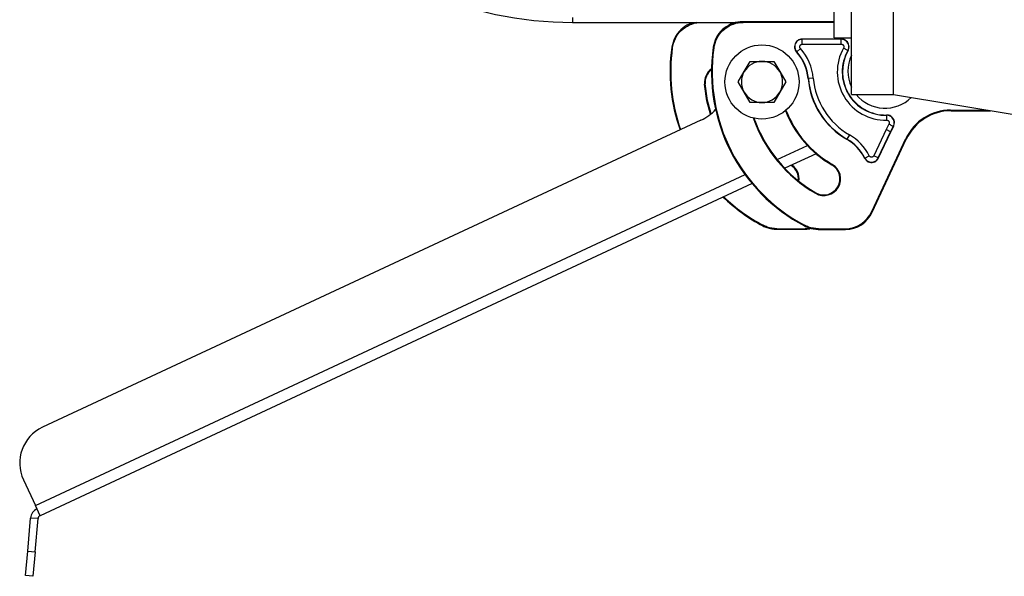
# Model space of a CAD drawing. Header units: millimetres. Extents: x 0 to 420, y 0 to 297.
# Tile 24 of 64: x 57 to 68, y 257 to 263. Entities that reach past the tile are written whole.
import ezdxf

# ---------------------------------------------------------------- set-up
doc = ezdxf.new("R2010")
doc.units = ezdxf.units.MM

msp = doc.modelspace()

# ---------------------------------------------------------------- linework, layer by layer
at = {"color": 7, "linetype": 'Continuous', "lineweight": 25}
for p, q in [((66.12649, 262.23843), (66.12649, 267.3578)), ((65.9274, 262.89258), (65.9274, 266.70366)), ((66.60998, 262.23843), (66.60998, 264.79812)), ((62.91266, 263.12371), (62.91266, 263.06891)), ((62.91266, 263.06891), (64.82025, 263.06891)), ((65.9274, 263.07621), (64.87193, 263.07621)), ((65.9274, 263.06876), (64.8784, 263.06876)), ((65.9274, 262.89258), (66.12649, 262.89258)), ((64.05668, 262.78332), (64.06297, 262.77455)), ((64.53411, 262.78317), (64.5404, 262.77441)), ((65.53695, 262.76859), (65.49475, 262.73046)), ((66.00831, 262.87759), (65.55877, 262.87759)), ((65.55877, 262.87459), (65.55877, 262.87759)), ((66.00831, 262.87459), (65.55877, 262.87459)), ((65.55877, 262.81772), (65.55877, 262.87459)), ((65.55877, 262.81772), (66.00831, 262.81772)), ((66.00831, 262.87759), (66.00831, 262.87459)), ((66.00831, 262.81772), (66.00831, 262.87459)), ((66.08345, 262.74589), (66.03393, 262.77385)), ((65.49252, 262.72845), (65.49475, 262.73046)), ((66.08345, 262.74589), (66.08606, 262.74442)), ((64.88975, 262.50196), (64.95817, 262.62046)), ((65.23184, 262.62046), (65.30026, 262.50196)), ((64.82134, 262.38345), (64.88975, 262.50196)), ((65.30026, 262.50196), (65.36868, 262.38345)), ((65.68581, 262.42704), (65.62915, 262.42209)), ((64.43345, 262.35939), (64.44086, 262.36004)), ((64.88975, 262.26495), (64.82134, 262.38345)), ((65.36868, 262.38345), (65.30026, 262.26495)), ((65.62617, 262.42182), (65.62915, 262.42209)), ((64.95817, 262.14645), (64.88975, 262.26495)), ((65.30026, 262.26495), (65.23184, 262.14645)), ((66.12649, 262.23843), (66.60998, 262.23843)), ((66.60998, 262.23843), (68.0434, 261.99953)), ((66.52917, 262.00278), (66.52923, 261.99978)), ((66.52923, 261.99978), (66.53038, 261.94292)), ((67.26739, 262.05978), (67.68188, 262.05978)), ((67.27214, 262.05234), (67.26739, 262.05978)), ((67.27214, 262.05234), (67.72656, 262.05234)), ((64.39265, 261.94377), (56.81186, 258.40879)), ((66.55646, 261.89881), (66.52337, 261.83525)), ((66.57492, 261.81121), (66.60572, 261.87039)), ((66.60831, 261.86889), (66.57763, 261.80994)), ((66.60571, 261.87039), (66.60831, 261.86889)), ((66.10086, 261.77555), (66.07242, 261.72629)), ((66.52337, 261.83525), (66.38309, 261.5344)), ((66.43463, 261.51037), (66.57492, 261.81121)), ((66.43734, 261.5091), (66.57763, 261.80994)), ((66.57492, 261.81121), (66.52337, 261.83525)), ((66.57763, 261.80994), (66.57492, 261.81121)), ((65.26998, 261.48906), (65.61857, 261.65161)), ((66.07092, 261.7237), (66.07242, 261.72629)), ((66.36036, 260.89165), (66.75195, 261.73141)), ((66.3651, 260.8842), (66.75669, 261.72396)), ((66.75195, 261.73141), (66.75669, 261.72396)), ((65.71765, 261.55744), (65.35756, 261.38953)), ((66.27949, 261.50777), (66.3302, 261.53352)), ((66.43463, 261.51037), (66.38309, 261.5344)), ((65.90422, 261.43497), (65.9005, 261.42852)), ((66.27949, 261.50777), (66.27682, 261.50641)), ((66.43734, 261.5091), (66.43463, 261.51037)), ((56.7303, 257.50694), (64.90036, 261.3167)), ((64.98081, 261.21384), (56.78407, 257.39164)), ((65.71191, 261.10187), (65.71563, 261.10832)), ((66.3651, 260.8842), (66.36036, 260.89165)), ((65.1074, 260.73439), (65.10589, 260.72676)), ((65.58483, 260.73424), (65.58332, 260.72662)), ((65.26515, 260.68732), (65.57841, 260.68732)), ((65.26699, 260.69477), (65.57366, 260.69477)), ((65.57366, 260.69477), (65.57841, 260.68732)), ((65.74258, 260.68717), (66.05583, 260.68717)), ((65.74442, 260.69462), (66.05109, 260.69462)), ((66.05109, 260.69462), (66.05583, 260.68717)), ((56.59175, 257.80406), (56.7303, 257.50694)), ((56.78407, 257.39164), (56.7303, 257.50694)), ((56.64178, 256.98461), (56.67504, 257.36476)), ((56.76004, 257.35732), (56.67504, 257.36476)), ((56.72678, 256.97717), (56.76004, 257.35732)), ((56.61699, 256.70128), (56.64178, 256.98461)), ((56.64178, 256.98461), (56.72678, 256.97717)), ((56.72678, 256.97717), (56.70199, 256.69384)), ((56.70199, 256.69384), (56.61699, 256.70128))]:
    msp.add_line(p, q, dxfattribs=at)
at = {"color": 7, "linetype": 'Continuous', "lineweight": 25, "flags": 128}
for points in [[(64.8784, 263.06876), (64.8751, 263.07255), (64.87193, 263.07621)], [(64.50301, 262.0115), (64.46185, 262.16789), (64.43345, 262.35939)], [(64.50926, 262.01646), (64.46914, 262.16943), (64.44086, 262.36004)], [(65.26515, 260.68732), (65.26607, 260.69104), (65.26699, 260.69477)], [(65.74258, 260.68717), (65.7435, 260.69089), (65.74442, 260.69462)]]:
    msp.add_lwpolyline(points, dxfattribs=at)
at = {"color": 7, "linetype": 'Continuous', "lineweight": 25}
msp.add_circle((65.09501, 262.38345), 0.42661, dxfattribs=at)
for centre, radius, start, end in [((62.91266, 267.33504), 4.26613, 246.057491, 270), ((66.04166, 262.50009), 2.00508, 171.879548, 199.484782), ((66.04166, 262.50009), 1.99764, 172.102923, 199.464159), ((66.51909, 262.49995), 2.00508, 171.879548, 242.179843), ((66.51909, 262.49995), 1.99764, 172.102923, 242.116117), ((65.10245, 262.37601), 0.58558, 5, 42.099323), ((66.51909, 262.49995), 0.55714, 150.552635, 271.161431), ((65.10245, 262.37601), 0.52571, 5, 42.099323), ((65.10245, 262.37601), 0.52871, 5, 42.099323), ((66.51909, 262.49995), 0.50027, 150.552635, 271.161431), ((66.51909, 262.49995), 0.49727, 150.552635, 271.161431), ((66.51164, 262.50739), 0.42661, 154.531497, 205.468503), ((65.09501, 262.38345), 0.23701, 90, 150), ((65.09501, 262.38345), 0.23701, 30, 90), ((64.62503, 262.37615), 0.19231, 125.159259, 185), ((64.62503, 262.37615), 0.18487, 126.853372, 185), ((65.09501, 262.38345), 0.23701, 150, 210), ((65.09501, 262.38345), 0.23701, 330, 30), ((66.51909, 262.49995), 0.83646, 185, 240), ((66.51909, 262.49995), 0.89633, 185, 240), ((66.51909, 262.49995), 0.89334, 185, 240), ((65.09501, 262.38345), 0.23701, 210, 270), ((65.09501, 262.38345), 0.23701, 270, 330), ((66.51164, 262.50739), 0.42661, 219.083148, 314.807154), ((64.15225, 262.4593), 0.56882, 295, 316.059719), ((66.51909, 262.49995), 1.23718, 201.157973, 240), ((66.51909, 262.49995), 1.22973, 201.04059, 240), ((66.51909, 262.49995), 1.61436, 199.208046, 240), ((66.51909, 262.49995), 1.60691, 199.375591, 240), ((65.80807, 261.26842), 0.58558, 26.917722, 60), ((65.80807, 261.26842), 0.52571, 26.917722, 60), ((65.80807, 261.26842), 0.52871, 26.917722, 60), ((65.33064, 261.26856), 0.18487, 353.009065, 57.105157), ((65.33064, 261.26856), 0.19231, 351.655717, 55.723496), ((65.80807, 261.26842), 0.19231, 240, 60), ((65.80807, 261.26842), 0.18487, 240, 60), ((66.04166, 262.50009), 2.00508, 225.964569, 242.179843), ((66.04166, 262.50009), 1.99764, 226.046426, 242.116117), ((57.00417, 257.99638), 0.45505, 115, 205), ((56.80178, 257.35367), 0.12722, 115, 175), ((56.80178, 257.35367), 0.0419, 115, 175)]:
    msp.add_arc(centre, radius, start, end, dxfattribs=at)
for centre, major_axis, end_param in [((67.2675, 261.49088), (-0.30569, 0.47984), 6.85032029), ((67.27225, 261.48343), (-0.30569, 0.47984), 6.85032029), ((66.05102, 261.03596), (0.18341, -0.2879), 6.85032029), ((66.05577, 261.02852), (0.18341, -0.2879), 6.85032029), ((65.5736, 261.03611), (0.18341, -0.2879), 5.9188059), ((65.57834, 261.02866), (0.18341, -0.2879), 5.91919398)]:
    msp.add_ellipse(centre, major_axis=major_axis, ratio=0.9997859, start_param=5.71605033, end_param=end_param, dxfattribs=at)
for points, knots in [([(64.34224, 263.06891), (64.31294, 263.0634), (64.24576, 263.05079), (64.15695, 262.98774), (64.08411, 262.89587), (64.06582, 262.82084), (64.05668, 262.78332)], [0, 0, 0, 0, 0.205044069, 0.470007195, 0.735004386, 1, 1, 1, 1]), ([(64.06297, 262.77455), (64.07198, 262.81204), (64.08999, 262.88702), (64.16231, 262.98017), (64.2587, 263.04493), (64.3438, 263.06742), (64.39148, 263.06866), (64.40097, 263.06891)], [0, 0, 0, 0, 0.23538286, 0.47076713, 0.7061209, 0.94146835, 1, 1, 1, 1]), ([(64.87193, 263.07621), (64.86287, 263.07598), (64.81565, 263.07481), (64.73089, 263.05279), (64.63425, 262.9884), (64.56157, 262.89553), (64.54326, 262.82062), (64.53411, 262.78317)], [0, 0, 0, 0, 0.05595379, 0.29194596, 0.52794421, 0.76397281, 1, 1, 1, 1]), ([(64.5404, 262.77441), (64.5494, 262.8119), (64.56742, 262.88687), (64.63974, 262.98002), (64.73613, 263.04478), (64.82123, 263.06727), (64.8689, 263.06852), (64.8784, 263.06876)], [0, 0, 0, 0, 0.23538286, 0.47076713, 0.7061209, 0.94146835, 1, 1, 1, 1]), ([(65.55877, 262.87759), (65.54873, 262.87661), (65.52865, 262.87464), (65.50193, 262.85926), (65.48162, 262.83663), (65.46997, 262.80832), (65.46845, 262.77793), (65.47619, 262.74984), (65.4874, 262.73516), (65.49252, 262.72845)], [0, 0, 0, 0, 0.14626938, 0.29255986, 0.43869765, 0.58484348, 0.73128507, 0.87730833, 1, 1, 1, 1]), ([(65.55877, 262.87459), (65.55877, 262.87459), (65.54917, 262.87459), (65.52974, 262.87132), (65.50395, 262.85708), (65.48429, 262.8351), (65.47298, 262.8078), (65.47146, 262.77843), (65.47892, 262.75121), (65.48977, 262.73699), (65.49475, 262.73046)], [0, 0, 0, 0, 0.000017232, 0.145444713, 0.291978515, 0.438115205, 0.58371649, 0.730903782, 0.876448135, 1, 1, 1, 1]), ([(65.53695, 262.76859), (65.53525, 262.77082), (65.53155, 262.77567), (65.529, 262.78494), (65.52951, 262.79494), (65.53335, 262.80426), (65.54005, 262.8117), (65.54885, 262.81675), (65.55546, 262.8174), (65.55877, 262.81772)], [0, 0, 0, 0, 0.12374588, 0.26924933, 0.41592762, 0.56176346, 0.70758862, 0.85382501, 1, 1, 1, 1]), ([(66.08606, 262.74442), (66.09014, 262.75366), (66.0983, 262.77214), (66.09802, 262.80302), (66.08824, 262.83186), (66.06927, 262.85587), (66.04352, 262.87219), (66.02185, 262.87734), (66.01008, 262.87756), (66.00831, 262.87759)], [0, 0, 0, 0, 0.16203633, 0.32405219, 0.48605219, 0.64772641, 0.80930884, 0.97139859, 1, 1, 1, 1]), ([(66.08345, 262.74589), (66.08345, 262.74589), (66.08823, 262.75435), (66.09493, 262.77301), (66.09509, 262.80263), (66.08543, 262.83062), (66.06707, 262.85373), (66.04215, 262.86945), (66.02129, 262.87437), (66.00994, 262.87457), (66.00831, 262.87459)], [0, 0, 0, 0, 0.00001906, 0.16277115, 0.32477549, 0.48737339, 0.649258, 0.80983755, 0.97272783, 1, 1, 1, 1]), ([(66.00831, 262.81772), (66.00888, 262.81771), (66.01275, 262.81764), (66.01987, 262.81596), (66.02836, 262.8106), (66.03463, 262.80271), (66.03787, 262.7932), (66.03796, 262.783), (66.03527, 262.7769), (66.03393, 262.77385)], [0, 0, 0, 0, 0.02770566, 0.19036465, 0.35146918, 0.51291499, 0.67527117, 0.83760606, 1, 1, 1, 1]), ([(64.95817, 262.62046), (64.96056, 262.62046), (65.00567, 262.62046), (65.05156, 262.62046), (65.09501, 262.62046)], [0, 0, 0, 0, 0.0529743, 1, 1, 1, 1]), ([(65.09501, 262.62046), (65.13145, 262.62046), (65.17735, 262.62046), (65.22253, 262.62046), (65.23184, 262.62046)], [0, 0, 0, 0, 0.79381431, 1, 1, 1, 1]), ([(65.09501, 262.14645), (65.05156, 262.14645), (65.00567, 262.14645), (64.96056, 262.14645), (64.95817, 262.14645)], [0, 0, 0, 0, 0.947025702, 1, 1, 1, 1]), ([(65.23184, 262.14645), (65.22253, 262.14645), (65.17735, 262.14645), (65.13145, 262.14645), (65.09501, 262.14645)], [0, 0, 0, 0, 0.20618569, 1, 1, 1, 1]), ([(66.60831, 261.86889), (66.61248, 261.8781), (66.62081, 261.89651), (66.62082, 261.9274), (66.61131, 261.95632), (66.59257, 261.98051), (66.56697, 261.99704), (66.54448, 262.00267), (66.53182, 262.00276), (66.52917, 262.00278)], [0, 0, 0, 0, 0.159765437, 0.319511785, 0.479321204, 0.638566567, 0.797954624, 0.95769078, 1, 1, 1, 1]), ([(66.60571, 261.87039), (66.60571, 261.87039), (66.61057, 261.87881), (66.61744, 261.89741), (66.61789, 261.92706), (66.60848, 261.95512), (66.59032, 261.97841), (66.56556, 261.99433), (66.5439, 261.99969), (66.53171, 261.99977), (66.52923, 261.99978)], [0, 0, 0, 0, 0.00001861, 0.1605319, 0.32016177, 0.4810312, 0.64005005, 0.79868293, 0.95899375, 1, 1, 1, 1]), ([(66.53038, 261.94292), (66.53124, 261.94291), (66.5354, 261.94289), (66.54279, 261.94105), (66.55123, 261.93562), (66.55742, 261.92768), (66.56058, 261.91814), (66.56058, 261.90794), (66.55783, 261.90186), (66.55645, 261.89882)], [0, 0, 0, 0, 0.04139485, 0.20158395, 0.36062781, 0.51934187, 0.67968316, 0.83980642, 1, 1, 1, 1]), ([(66.38309, 261.5344), (66.38208, 261.53256), (66.37949, 261.52782), (66.37293, 261.52183), (66.36378, 261.51775), (66.35374, 261.51695), (66.34407, 261.51954), (66.33556, 261.52511), (66.33199, 261.53071), (66.3302, 261.53352)], [0, 0, 0, 0, 0.09583616, 0.2466276, 0.3970181, 0.54739352, 0.698193, 0.8491119, 1, 1, 1, 1]), ([(66.27682, 261.50641), (66.28224, 261.49791), (66.29309, 261.4809), (66.31891, 261.46402), (66.3483, 261.45617), (66.3788, 261.4586), (66.4066, 261.471), (66.42649, 261.4892), (66.43432, 261.50355), (66.43734, 261.5091)], [0, 0, 0, 0, 0.150869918, 0.301750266, 0.452595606, 0.603307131, 0.754021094, 0.904871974, 1, 1, 1, 1]), ([(66.27949, 261.50777), (66.27949, 261.50777), (66.28385, 261.49919), (66.29558, 261.48333), (66.32, 261.46677), (66.34856, 261.45923), (66.378, 261.46155), (66.40483, 261.4735), (66.42409, 261.49106), (66.43167, 261.50495), (66.43463, 261.51037)], [0, 0, 0, 0, 0.00001777, 0.1503786, 0.30135936, 0.45247484, 0.60316142, 0.75360054, 0.90389173, 1, 1, 1, 1]), ([(65.10589, 260.72676), (65.12115, 260.71943), (65.171, 260.69546), (65.22658, 260.69066), (65.26515, 260.68732)], [0, 0, 0, 0, 0.30599955, 1, 1, 1, 1]), ([(65.26699, 260.69477), (65.22842, 260.6981), (65.17272, 260.70292), (65.12277, 260.72698), (65.1074, 260.73439)], [0, 0, 0, 0, 0.692413, 1, 1, 1, 1]), ([(65.58332, 260.72662), (65.59858, 260.71928), (65.64843, 260.69532), (65.70401, 260.69051), (65.74258, 260.68717)], [0, 0, 0, 0, 0.30599955, 1, 1, 1, 1]), ([(65.74442, 260.69462), (65.70585, 260.69796), (65.65015, 260.70278), (65.6002, 260.72684), (65.58483, 260.73424)], [0, 0, 0, 0, 0.692413, 1, 1, 1, 1])]:
    msp.add_open_spline(points, degree=3, knots=knots, dxfattribs=at)
msp.add_open_spline([(66.60572, 261.87039), (66.60488, 261.87087), (66.60321, 261.87184), (66.59178, 261.87843), (66.57561, 261.88776), (66.56284, 261.89513), (66.55646, 261.89881)], degree=3, dxfattribs=at)

doc.saveas('drawing.dxf')
